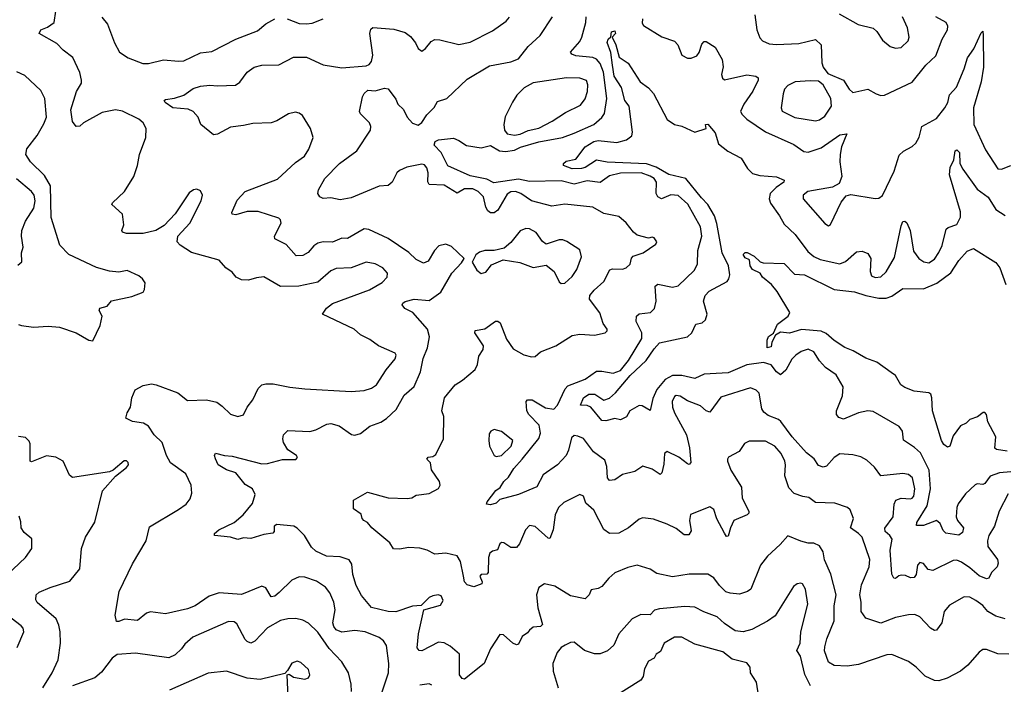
# Model space of a CAD drawing. Extents: x 1771496 to 1971148, y 471553 to 643630.
# Tile 189 of 256: x 1816461 to 1821760, y 566064 to 569640. Entities that reach past the tile are written whole.
import ezdxf

# ---------------------------------------------------------------- set-up
doc = ezdxf.new("R2010")
doc.units = 0

msp = doc.modelspace()

# ---------------------------------------------------------------- linework, layer by layer
at = {"layer": '0CON10XD'}
for points in [[(1818398.5, 565985), (1818446.7, 566125), (1818448.2, 566175), (1818435, 566272.5), (1818418.3, 566298.3), (1818396.2, 566315), (1818320, 566345), (1818265, 566352.9), (1818195, 566344.1), (1818165, 566356.9), (1818152.2, 566375), (1818147.3, 566395), (1818158.8, 566465), (1818151.2, 566505), (1818130.9, 566555), (1818106.9, 566586.9), (1818058.7, 566618.7), (1817995, 566639.6), (1817965, 566641.5), (1817926, 566624), (1817858.3, 566558.3), (1817835, 566538.1), (1817815, 566534.3), (1817785, 566582), (1817765, 566591.4), (1817655, 566546.7), (1817535, 566556.2), (1817481.3, 566538.7), (1817405.8, 566485), (1817365, 566470), (1817245, 566442.5), (1817165, 566454.4), (1817143.6, 566446.4), (1817095, 566406.2), (1817025, 566414), (1816995, 566400.8), (1816982.3, 566402.3), (1816975.7, 566435), (1816996.4, 566563.6), (1817068.6, 566711.4), (1817141.9, 566835), (1817158.9, 566911.1), (1817316.2, 567003.8), (1817357.6, 567032.4), (1817377.9, 567062.1), (1817387.9, 567092.1), (1817383.8, 567135), (1817355, 567195.4), (1817273.1, 567255), (1817250.8, 567295), (1817227.5, 567365), (1817185.3, 567405.3), (1817155, 567453.1), (1817128.1, 567468.1), (1817067.4, 567477.4), (1817032.5, 567495), (1817038.8, 567525), (1817056.7, 567555), (1817064.4, 567605), (1817082.5, 567647.5), (1817125, 567671.1), (1817170.3, 567679.7), (1817195, 567675.5), (1817312.7, 567632.7), (1817365, 567590), (1817466.4, 567593.6), (1817521.3, 567581.3), (1817550.9, 567560.9), (1817596.2, 567516.2), (1817635, 567504.4), (1817666.1, 567513.9), (1817684.5, 567555.5), (1817716.5, 567593.5), (1817745, 567656), (1817764.2, 567675), (1817785, 567680.9), (1817825, 567680.8), (1817915, 567661.5), (1817995, 567652.5), (1818245, 567638.8), (1818315, 567643.8), (1818355, 567656.4), (1818381.9, 567675), (1818433.1, 567755), (1818481.5, 567815), (1818486.7, 567835), (1818481.4, 567845), (1818392.9, 567885), (1818345, 567919.4), (1818295, 567943.6), (1818260.8, 567975), (1818090, 568055), (1818112, 568088), (1818145, 568112.9), (1818344.6, 568185.4), (1818412.5, 568225), (1818438, 568255), (1818440, 568275), (1818415.8, 568305), (1818375, 568325.6), (1818325, 568334.4), (1818245, 568304.6), (1818165, 568300.8), (1818135, 568287.5), (1818065, 568228.1), (1817963.9, 568206.1), (1817865, 568203.9), (1817775, 568256), (1817735, 568251.4), (1817692.4, 568237.6), (1817655, 568240), (1817626.2, 568255), (1817605, 568281.2), (1817570, 568305), (1817535, 568345.6), (1817386.4, 568386.4), (1817325, 568425.6), (1817308.1, 568445), (1817311.4, 568475), (1817376.9, 568545), (1817436.9, 568665), (1817445.6, 568695), (1817435, 568718.6), (1817415, 568726.9), (1817395.7, 568724.3), (1817372.4, 568707.6), (1817298.6, 568595), (1817238.3, 568531.7), (1817194.4, 568505.6), (1817125, 568490), (1817035, 568490), (1817015, 568496.7), (1817010, 568505), (1817021.2, 568535), (1817015, 568592.5), (1816956.7, 568645), (1816960, 568655), (1817025.6, 568715), (1817076.2, 568795), (1817095.4, 568855), (1817105.4, 568915), (1817140.3, 569005), (1817141.3, 569055), (1817126.2, 569085), (1817101.4, 569105), (1817015, 569147.3), (1816976.2, 569153.8), (1816905, 569140.5), (1816805, 569084.5), (1816785, 569067.1), (1816764.1, 569064.1), (1816745, 569092.5), (1816736.5, 569155), (1816766, 569254), (1816792.8, 569297.2), (1816794.5, 569315), (1816785.3, 569355.3), (1816746.3, 569436.3), (1816695.6, 569475), (1816661.3, 569511.3), (1816566.7, 569565), (1816574.2, 569585.8), (1816611.2, 569598.8), (1816646.7, 569625), (1816656, 569685)], [(1816902.4, 569652.4), (1816933.1, 569615), (1816970.5, 569515), (1816997.5, 569465), (1817045, 569434.6), (1817123.3, 569403.3), (1817155, 569403.6), (1817234.5, 569424.5), (1817315, 569415.6), (1817345, 569418.9), (1817435, 569460.4), (1817495, 569468.9), (1817625, 569535.6), (1817741.2, 569578.8), (1817785, 569618), (1817835, 569644.2)], [(1817665, 569070.3), (1817595, 569061.3), (1817525, 569024.3), (1817505, 569020.8), (1817436.2, 569075), (1817422, 569115), (1817395, 569146), (1817367.8, 569157.8), (1817285, 569165.7), (1817243.4, 569193.4), (1817238.8, 569205), (1817245, 569210), (1817295, 569217.3), (1817345, 569233.8), (1817395, 569269.1), (1817435, 569282.5), (1817485, 569288.2), (1817525, 569283.8), (1817622.7, 569287.3), (1817645, 569304.2), (1817685, 569357.5), (1817723.8, 569385), (1817765, 569395.4), (1817855, 569397.5), (1817935, 569438.7), (1818005, 569437.7), (1818095, 569396.8), (1818195, 569380), (1818325, 569391.2), (1818341.3, 569398.7), (1818354.8, 569415.2), (1818361.9, 569448.1), (1818345.9, 569565), (1818351.3, 569588.7), (1818362.3, 569597.7), (1818475, 569588.9), (1818535, 569571.1), (1818565, 569548.6), (1818591.1, 569515), (1818605, 569484), (1818625, 569470.8), (1818645, 569484), (1818675, 569522.5), (1818695, 569532.9), (1818722.1, 569532.1), (1818825, 569505.6), (1818885, 569518.2), (1819005, 569580.5), (1819079.2, 569630.8), (1819097.6, 569652.4)], [(1817900, 569645), (1817965, 569618.8), (1818005, 569617.5), (1818035, 569620.8), (1818095, 569644)], [(1821765, 566416.5), (1821715, 566429.5), (1821672.5, 566455), (1821645, 566488.2), (1821607.8, 566515), (1821575, 566532.1), (1821545, 566533.6), (1821465, 566488.9), (1821436.7, 566455), (1821424.2, 566395), (1821395.7, 566355), (1821385, 566352.2), (1821362.9, 566365), (1821305, 566427.1), (1821278.9, 566438.9), (1821245, 566437.9), (1821175, 566422.2), (1821095, 566392.9), (1821015, 566420), (1820990, 566455), (1820990.9, 566505), (1820983.1, 566545), (1820992.1, 566597.9), (1821032.3, 566695), (1821037.1, 566735), (1820994.7, 566855), (1820976.2, 566875), (1820932.2, 566905), (1820948.5, 566955), (1820931.5, 567001.5), (1820916.7, 567015), (1820847.9, 567037.9), (1820745, 567041.1), (1820707.9, 567067.9), (1820676.1, 567073.9), (1820629.5, 567089.5), (1820601.1, 567121.1), (1820579.1, 567185), (1820583.3, 567245), (1820578.5, 567265), (1820558.7, 567305), (1820525, 567345.5), (1820475, 567372.7), (1820387.5, 567372.5), (1820361.5, 567358.5), (1820333.7, 567316.3), (1820276.7, 567285), (1820271.2, 567275), (1820270, 567265), (1820289.2, 567215), (1820345.7, 567125), (1820350, 567065), (1820385.8, 566995), (1820385.6, 566984.4), (1820376.7, 566975), (1820305, 566944.4), (1820286.3, 566905), (1820275, 566860), (1820265, 566858), (1820255, 566876), (1820213.9, 566953.9), (1820196.7, 567005), (1820175, 567018.1), (1820072.1, 566977.9), (1820065.5, 566944.5), (1820075, 566890), (1820063, 566867), (1820037, 566867), (1819995, 566902.5), (1819945, 566924.4), (1819872, 566952), (1819815, 566960), (1819795, 566952.9), (1819737.5, 566905), (1819685, 566876.7), (1819635, 566875.6), (1819605, 566895.8), (1819550.9, 567000.9), (1819508.8, 567038.8), (1819495, 567076.2), (1819475, 567085.7), (1819388.9, 567041.1), (1819361.5, 567015), (1819343.9, 566975), (1819332.5, 566895), (1819315, 566848.8), (1819305, 566849.2), (1819235, 566912.5), (1819205, 566918), (1819182.5, 566895), (1819151.3, 566818.7), (1819135, 566800), (1819105, 566800), (1819066.7, 566825), (1819055, 566825.8), (1819045, 566818.8), (1819032.3, 566787.7), (1819005, 566780), (1818990.9, 566769.1), (1818984.4, 566745.6), (1818983.3, 566665), (1818975, 566656.7), (1818945, 566654.2), (1818937.1, 566645), (1818950, 566615), (1818947.5, 566605), (1818905, 566588.1), (1818869.1, 566599.1), (1818855.3, 566615.3), (1818850.5, 566645), (1818833.4, 566725), (1818815, 566755.3), (1818755, 566769.6), (1818695, 566763.3), (1818654.7, 566784.7), (1818613.8, 566796.2), (1818555, 566800.4), (1818505, 566791.4), (1818472.3, 566792.3), (1818454, 566825), (1818357.1, 566905), (1818333.6, 566933.6), (1818313.8, 566945), (1818303.8, 566955), (1818299.3, 566979.3), (1818257, 567007), (1818257.5, 567055), (1818332.1, 567097.9), (1818445, 567066.9), (1818546.7, 567063.3), (1818572.3, 567067.7), (1818595, 567081.2), (1818665, 567090), (1818715, 567117.5), (1818723.3, 567135), (1818720, 567155), (1818678.3, 567218.3), (1818671.2, 567255), (1818652.5, 567275), (1818660, 567285), (1818685, 567288.8), (1818700.3, 567299.7), (1818742, 567385), (1818744, 567505), (1818732.5, 567535), (1818746.9, 567605), (1818804.6, 567675.4), (1818845, 567700), (1818912, 567758), (1818925.6, 567785), (1818931.7, 567828.3), (1818955.6, 567865), (1818958.1, 567885), (1818910.8, 567955), (1818912.7, 567967.3), (1818965, 567975.6), (1819022.6, 568017.4), (1819035, 568018.2), (1819047.8, 568007.8), (1819081, 567921), (1819117.8, 567867.8), (1819175, 567836.5), (1819215, 567825.5), (1819235, 567826.5), (1819265, 567853.3), (1819347.5, 567885), (1819435, 567940), (1819475, 567947.3), (1819555, 567941.9), (1819612.5, 567955), (1819623.3, 567965), (1819623.8, 567975), (1819602, 568005), (1819583.2, 568063.2), (1819528.5, 568135), (1819529.6, 568155), (1819553.3, 568185), (1819605, 568230.6), (1819636.4, 568293.6), (1819651.1, 568298.9), (1819705, 568297.1), (1819725.8, 568304.2), (1819746, 568324), (1819754.1, 568355.9), (1819762.9, 568367.1), (1819816, 568385), (1819885, 568432.5), (1819890, 568445), (1819876.7, 568465), (1819865, 568470), (1819845, 568463.8), (1819785, 568480), (1819765, 568495.6), (1819725, 568547.1), (1819685, 568581.4), (1819605, 568596.9), (1819545, 568630.6), (1819395, 568647.7), (1819325, 568637.1), (1819214.8, 568664.8), (1819158.2, 568705), (1819130, 568715), (1819105, 568712.5), (1819085, 568701.5), (1819035, 568615.5), (1819015, 568600), (1818995, 568600), (1818980.9, 568610.9), (1818970.5, 568630.5), (1818956.7, 568686.7), (1818929.4, 568715), (1818899.1, 568729.1), (1818855, 568730), (1818815, 568705.8), (1818745, 568749.4), (1818665, 568753.3), (1818657.5, 568767.5), (1818659.5, 568815), (1818652.8, 568842.8), (1818639.1, 568859.1), (1818625, 568862.1), (1818545, 568845.3), (1818505, 568828.2), (1818491.1, 568815), (1818465, 568765.6), (1818445, 568747.8), (1818395, 568744.4), (1818245, 568681.9), (1818185, 568670), (1818135, 568681.9), (1818095, 568677.5), (1818077.3, 568687.3), (1818066.2, 568705), (1818068.8, 568725), (1818102.9, 568785), (1818182.5, 568865), (1818275, 568934), (1818350, 569045), (1818351.2, 569065), (1818342.9, 569085), (1818295, 569133.5), (1818290.5, 569145), (1818306, 569225), (1818315, 569243.3), (1818335, 569261.2), (1818375, 569257.7), (1818425, 569270.6), (1818445, 569267.1), (1818485, 569212.5), (1818495.6, 569185), (1818526, 569156), (1818545.6, 569115), (1818575, 569082.5), (1818605, 569072.2), (1818625, 569085.8), (1818652.6, 569127.4), (1818692.7, 569167.3), (1818710.2, 569199.8), (1818759.2, 569215), (1818869.9, 569320.1), (1818988.9, 569391.1), (1819105, 569413.6), (1819145, 569429.5), (1819198.6, 569495), (1819262.5, 569555), (1819328, 569655)], [(1821529.9, 566719.9), (1821505, 566730.9), (1821485, 566730), (1821375, 566675.5), (1821350.7, 566680.7), (1821325, 566713.8), (1821305, 566718.8), (1821292.5, 566705), (1821286.7, 566655), (1821275, 566638), (1821255, 566635.6), (1821228.3, 566648.3), (1821205, 566650.7), (1821192.4, 566647.6), (1821175, 566632), (1821165, 566633.8), (1821155.5, 566655.5), (1821145.4, 566784.6), (1821156.1, 566845), (1821145, 566864.5), (1821120, 566885), (1821116.8, 566903.2), (1821162.5, 566965), (1821167.4, 567032.6), (1821176, 567055), (1821204.5, 567065.5), (1821255, 567061.9), (1821265, 567064.4), (1821273.4, 567076.6), (1821278.7, 567115), (1821265.9, 567175), (1821245, 567193.1), (1821215, 567197.6), (1821095, 567185.6), (1821061.4, 567231.4), (1821020.3, 567270.3), (1820987.7, 567287.7), (1820945, 567298.8), (1820875, 567303.1), (1820845, 567284.4), (1820803.5, 567236.5), (1820785, 567231.8), (1820760.2, 567240.2), (1820737, 567277), (1820695, 567309.5), (1820617.9, 567395), (1820557.6, 567477.6), (1820545, 567488.9), (1820489.2, 567509.2), (1820467, 567527), (1820455.9, 567545.9), (1820440.4, 567630.4), (1820425, 567646.2), (1820395, 567658), (1820235, 567609.2), (1820175, 567527.5), (1820155, 567535.8), (1820125, 567561.4), (1820055, 567588.6), (1820015, 567614.4), (1819995, 567617.8), (1819985, 567612.5), (1819972.9, 567585), (1819974.6, 567555), (1819984.6, 567525), (1820050.5, 567405), (1820065.3, 567335.3), (1820072.6, 567257.4), (1820065, 567245.7), (1820055, 567250), (1820009.2, 567285), (1819945, 567315.6), (1819931.9, 567305), (1819928.6, 567248.6), (1819917.8, 567202.2), (1819907.3, 567192.7), (1819865, 567220.6), (1819815, 567238), (1819772, 567208), (1819705, 567192.2), (1819665, 567163.3), (1819635, 567160), (1819624.8, 567174.8), (1819621.7, 567235), (1819610.1, 567270.1), (1819550, 567315), (1819495, 567385.4), (1819465, 567399.5), (1819445, 567401.4), (1819430.6, 567389.4), (1819415, 567323.3), (1819401.4, 567295), (1819355.8, 567245), (1819278.7, 567191.3), (1819244, 567126), (1819145, 567084.1), (1819045, 567057.5), (1819025, 567038.8), (1818995, 567030), (1818973.3, 567033.3), (1818976.2, 567045), (1819024.2, 567105.8), (1819047.9, 567122.1), (1819066.2, 567155), (1819091.7, 567178.3), (1819121.2, 567225), (1819166.3, 567275), (1819254.4, 567385.6), (1819263.8, 567415), (1819257.3, 567457.3), (1819201.8, 567515), (1819191.4, 567535), (1819187.5, 567585), (1819193.8, 567595), (1819218.8, 567595), (1819291.9, 567551.9), (1819335, 567543.5), (1819356.5, 567565), (1819397.1, 567652.9), (1819411.1, 567668.9), (1819505, 567705.4), (1819565, 567748.2), (1819595, 567748.5), (1819655, 567736.8), (1819695, 567752.4), (1819738.6, 567805), (1819810, 567925), (1819809.2, 567955), (1819778.5, 568015), (1819780.8, 568045), (1819795, 568057.1), (1819855.5, 568064.5), (1819878, 568085), (1819886.7, 568125), (1819882, 568205), (1819895, 568215.7), (1819975, 568201.3), (1820005, 568207.9), (1820090.3, 568289.7), (1820110, 568325), (1820111.7, 568398.3), (1820132.8, 568475), (1820125.8, 568525), (1820057.4, 568647.4), (1820005, 568694.5), (1819965, 568696.4), (1819915, 568676.4), (1819895, 568685.6), (1819886.1, 568705), (1819888.5, 568765), (1819875, 568784.7), (1819855, 568798.4), (1819805.4, 568815.4), (1819695, 568813.1), (1819635, 568799), (1819585, 568763.2), (1819515, 568773), (1819445, 568754.4), (1819375, 568772.6), (1819205, 568768.5), (1819145, 568782), (1819012.1, 568762.1), (1818975, 568781.4), (1818885, 568799.2), (1818765, 568853.1), (1818729.7, 568925), (1818691.8, 568965), (1818697.3, 568985), (1818715, 568993.2), (1818795, 569002.7), (1818825, 568990), (1818865, 568961.9), (1818945, 568950), (1818995, 568962.5), (1819044.3, 568934.3), (1819075, 568930), (1819125, 568938.1), (1819156.7, 568953.3), (1819255, 568982.9), (1819383.4, 569006.6), (1819445, 569028.4), (1819550.9, 569075), (1819595, 569113.6), (1819609.3, 569135), (1819620.6, 569215), (1819603, 569357), (1819585, 569404.5), (1819565, 569427.8), (1819545, 569435.8), (1819455, 569445.5), (1819432, 569455), (1819425.8, 569465), (1819475, 569521.4), (1819487.3, 569545), (1819508.8, 569625), (1819509.8, 569655)], [(1819813.1, 569645), (1819811.2, 569621.2), (1819817.8, 569607.8), (1819918, 569548), (1819984.6, 569524.6), (1820003.5, 569503.5), (1820025, 569449.2), (1820055, 569432.9), (1820075, 569432.9), (1820105, 569446), (1820117.5, 569462.5), (1820131.7, 569508.3), (1820145, 569522.5), (1820155, 569522.5), (1820205, 569491.2), (1820242.7, 569425), (1820246.4, 569386.4), (1820239.1, 569345), (1820244.5, 569325), (1820255, 569315.7), (1820375, 569342.3), (1820422.5, 569335), (1820435, 569326.7), (1820435.6, 569315), (1820407.7, 569255), (1820358.8, 569185), (1820340.8, 569145), (1820348.7, 569128.7), (1820374.4, 569105), (1820475, 569036.7), (1820627.8, 568967.8), (1820681.2, 568931.2), (1820705, 568926.4), (1820775, 568950.3), (1820875, 569020.4), (1820912.5, 569025), (1820884.7, 568955.3), (1820876.7, 568915), (1820874.6, 568875), (1820885.5, 568795), (1820871.5, 568758.5), (1820835, 568738.9), (1820703.8, 568715), (1820677.1, 568695), (1820678.6, 568675), (1820795, 568543.3), (1820815, 568530), (1820825, 568537.5), (1820882.2, 568657.8), (1820908.8, 568691.2), (1820935, 568699.2), (1821065, 568676.9), (1821085, 568680), (1821105, 568693.1), (1821167.8, 568825), (1821195, 568910.8), (1821217, 568933), (1821265, 568958), (1821284.3, 568975.7), (1821302.1, 569007.9), (1821316, 569065), (1821395, 569108.1), (1821440, 569165), (1821456.2, 569193.8), (1821465.3, 569234.7), (1821503.5, 569276.5), (1821544.6, 569375), (1821562.1, 569435), (1821596.3, 569483.7), (1821635, 569568.8), (1821645, 569577.5), (1821647.5, 569555), (1821648.7, 569385), (1821635.8, 569305), (1821595.3, 569165.3), (1821597.1, 569075), (1821658.5, 568938.5), (1821725, 568838), (1821745, 568835.8), (1821795, 568854.4)], [(1820417.5, 569665), (1820429.2, 569585), (1820445, 569542.5), (1820458.8, 569525), (1820495, 569509.1), (1820535, 569505.5), (1820655, 569511.2), (1820745, 569533.3), (1820775.5, 569505), (1820778.3, 569408.3), (1820786, 569385), (1820810.3, 569350.3), (1820895, 569314.2), (1820925.7, 569265), (1820945, 569248.6), (1821025, 569265.6), (1821070.5, 569240.5), (1821095, 569231.4), (1821115, 569232.9), (1821265, 569303.1), (1821337.8, 569395), (1821391.5, 569445), (1821426.5, 569535), (1821454.3, 569585), (1821457.1, 569605), (1821447.5, 569625), (1821391.9, 569655)], [(1820871.6, 569671.6), (1820973.2, 569613.2), (1821055, 569594.2), (1821075, 569576.2), (1821105, 569530), (1821145.9, 569495.9), (1821175, 569485.8), (1821205, 569489.4), (1821242.9, 569525), (1821247.8, 569545), (1821238.9, 569595), (1821213.3, 569655)], [(1821795, 567206.5), (1821735, 567201.4), (1821685, 567183.4), (1821655, 567144), (1821645, 567139.3), (1821615, 567142.9), (1821603.6, 567136.4), (1821552.4, 567087.6), (1821512.5, 567035), (1821504.8, 567015), (1821501.4, 566965), (1821509.1, 566945), (1821540.5, 566905), (1821535, 566880.8), (1821515, 566865.6), (1821445, 566877.5), (1821431, 566891), (1821415, 566928.5), (1821395, 566944.6), (1821325, 566918.9), (1821287.5, 566917.5), (1821289.4, 566935), (1821345.3, 567024.7), (1821363.1, 567115), (1821356, 567216), (1821308.6, 567308.6), (1821277.7, 567337.7), (1821217.3, 567377.3), (1821211.9, 567425), (1821195, 567451.4), (1821055, 567532.1), (1821025, 567535.5), (1820975, 567524.4), (1820895, 567490.9), (1820869.1, 567499.1), (1820858, 567515), (1820857.5, 567535), (1820890.3, 567615), (1820893.3, 567665), (1820855, 567727.9), (1820798.7, 567768.7), (1820765, 567803.5), (1820735, 567853.3), (1820705, 567867.2), (1820666.7, 567855), (1820637.9, 567835), (1820617.3, 567812.7), (1820585, 567754.4), (1820555, 567729.4), (1820535, 567744.4), (1820505, 567783.1), (1820464.2, 567794.2), (1820375, 567782.6), (1820275, 567739.4), (1820145, 567731.9), (1820095, 567708.1), (1820025.5, 567725.5), (1819975, 567725.2), (1819935, 567704.3), (1819889.4, 567650.6), (1819868.1, 567601.9), (1819855, 567536), (1819812.1, 567562.1), (1819795, 567564.6), (1819744.5, 567535), (1819726.6, 567503.4), (1819695, 567485.8), (1819665, 567493.3), (1819615, 567481.1), (1819595, 567483.2), (1819535, 567555.4), (1819515, 567564.6), (1819480, 567565), (1819495.3, 567605), (1819525, 567625.2), (1819556.2, 567625), (1819605, 567593.1), (1819635, 567602.8), (1819668.4, 567631.6), (1819746.3, 567725), (1819833.6, 567806.4), (1819875, 567868.5), (1819905, 567901.8), (1820055, 567933.4), (1820079.1, 567955), (1820099.5, 568000.5), (1820135, 568009.2), (1820152.5, 568025), (1820162, 568055), (1820142, 568125), (1820150.8, 568155), (1820171.9, 568178.1), (1820268.3, 568231.7), (1820278.4, 568245), (1820283, 568267), (1820275.2, 568315), (1820241.3, 568385), (1820212.8, 568542.8), (1820200, 568585), (1820165.5, 568645), (1820131.1, 568681.1), (1820045.9, 568785), (1819955, 568806.2), (1819885.9, 568845.9), (1819835, 568864), (1819622.7, 568872.7), (1819565, 568883.1), (1819504.3, 568845), (1819485, 568839.1), (1819435, 568836.9), (1819387.5, 568855), (1819387.5, 568865), (1819401.7, 568878.3), (1819455, 568890), (1819504.2, 568955), (1819551.8, 568985), (1819575, 568989.3), (1819675, 568979.1), (1819727.6, 568992.4), (1819756.4, 569015), (1819759.7, 569035), (1819741.8, 569175), (1819717.5, 569205), (1819699.2, 569275), (1819660.2, 569335), (1819651.4, 569395), (1819642.7, 569462.7), (1819622.9, 569517.1), (1819628, 569535), (1819642.5, 569547.5), (1819646.7, 569575), (1819665, 569580), (1819667.5, 569565), (1819650, 569545), (1819670, 569505), (1819687.9, 569437.9), (1819736.3, 569406.3), (1819801.2, 569305), (1819845, 569273.5), (1819872.8, 569242.8), (1819945, 569102), (1819985, 569075.8), (1820025, 569067.5), (1820095, 569034), (1820155, 569053.8), (1820152.5, 569075), (1820165, 569076.7), (1820205, 569030), (1820222.4, 568972.4), (1820273, 568933), (1820343.7, 568893.7), (1820378.6, 568838.6), (1820405, 568812.9), (1820445, 568801.2), (1820535, 568793.5), (1820575.6, 568775.6), (1820574.2, 568765), (1820532.8, 568737.2), (1820500.7, 568705), (1820495.3, 568675), (1820502.3, 568652.3), (1820551.1, 568585), (1820575, 568540), (1820635, 568484.3), (1820702.1, 568392.1), (1820734.8, 568364.8), (1820768.7, 568348.7), (1820875, 568326.4), (1820905, 568337.8), (1820965, 568390), (1820995, 568393.8), (1821025, 568381.2), (1821042.9, 568355), (1821038.8, 568285), (1821045, 568260.8), (1821065, 568251.8), (1821095, 568256.5), (1821125, 568283.3), (1821170.3, 568359.7), (1821205, 568530), (1821215, 568553.8), (1821225, 568556.2), (1821236.1, 568546.1), (1821253.6, 568505), (1821271.8, 568395), (1821300.9, 568355), (1821327, 568337), (1821355, 568331.8), (1821385, 568350.4), (1821407.5, 568387.5), (1821425.3, 568425), (1821447.4, 568512.6), (1821457.8, 568522.2), (1821505, 568538.1), (1821525, 568576.7), (1821524.7, 568605), (1821466.1, 568805), (1821468.8, 568845), (1821488.5, 568885), (1821495.7, 568934.3), (1821505, 568940), (1821518.8, 568925), (1821521.5, 568865), (1821536.4, 568835), (1821615, 568727.2), (1821672.9, 568685), (1821715, 568618.5), (1821765, 568585.7)], [(1816455, 567998.8), (1816470, 567995), (1816535, 567985.6), (1816615, 567990), (1816675, 567985.7), (1816765, 567954.2), (1816832.5, 567915), (1816855, 567912.5), (1816893.8, 567995), (1816904.2, 568045), (1816889.4, 568075), (1816892.4, 568087.6), (1816932.5, 568097.5), (1816955, 568126), (1817065, 568150), (1817125, 568174), (1817132.7, 568187.3), (1817135.9, 568224.1), (1817122.5, 568245), (1817102, 568262), (1817039.3, 568289.3), (1816995, 568281.9), (1816945, 568285.7), (1816875, 568305.7), (1816725, 568375.7), (1816676.9, 568426.9), (1816631.3, 568575), (1816626.4, 568746.4), (1816595, 568801.5), (1816518.5, 568875), (1816493.6, 568915), (1816500, 568945), (1816554.3, 569015.7), (1816591.5, 569078.5), (1816604.6, 569115), (1816596.5, 569215), (1816575, 569258), (1816488.7, 569338.7), (1816445, 569358.2)], [(1819125, 569018.4), (1819155, 569024.3), (1819197.4, 569042.6), (1819255, 569055.3), (1819327, 569093), (1819399, 569141), (1819479.4, 569180.6), (1819505, 569214.3), (1819517.2, 569252.8), (1819519.4, 569289.4), (1819512.5, 569312.5), (1819475.6, 569325.6), (1819403.6, 569326.4), (1819225, 569299.6), (1819177.1, 569272.9), (1819136.5, 569233.5), (1819113.7, 569196.3), (1819073.9, 569116.1), (1819066.4, 569075), (1819070, 569045), (1819085.2, 569025.2), (1819125, 569018.4)], [(1820745, 569094.6), (1820765, 569100), (1820795, 569120.9), (1820829.6, 569175), (1820826.2, 569215), (1820785, 569290), (1820759.5, 569309.5), (1820715, 569310.4), (1820635, 569304.5), (1820595.6, 569285), (1820577.8, 569265), (1820569.4, 569240.6), (1820558.6, 569165), (1820565, 569148), (1820633.6, 569113.6), (1820745, 569094.6)], [(1821785.3, 566225.3), (1821725, 566227.9), (1821665, 566251.5), (1821645, 566250), (1821625, 566237.1), (1821565, 566167.1), (1821525, 566134.4), (1821453.7, 566096.3), (1821407.2, 566082.8), (1821384.5, 566084.5), (1821335, 566107.1), (1821285.9, 566155.9), (1821245, 566186.7), (1821155, 566224.4), (1821127.6, 566222.4), (1820975, 566170.6), (1820915, 566161.8), (1820845, 566165.5), (1820815, 566183.3), (1820793.4, 566243.4), (1820793.8, 566265), (1820805, 566308), (1820845.4, 566405), (1820845.3, 566485), (1820854.6, 566544.6), (1820826, 566656), (1820792.8, 566732.8), (1820785, 566776.2), (1820765, 566808.6), (1820735, 566823.1), (1820705, 566822.9), (1820665, 566834), (1820595, 566862.9), (1820554.4, 566815), (1820486.6, 566753.4), (1820448.5, 566705), (1820395.5, 566575), (1820377.5, 566562.5), (1820335, 566548.8), (1820285, 566553.5), (1820261.9, 566561.9), (1820227.8, 566595), (1820197.3, 566637.3), (1820165, 566656.5), (1820065, 566656.4), (1819975, 566641.1), (1819889.7, 566659.7), (1819855, 566682.5), (1819785, 566704.2), (1819735, 566692), (1819665, 566664), (1819632, 566635), (1819595, 566590), (1819575, 566579.2), (1819537.5, 566572.5), (1819526.2, 566545), (1819505, 566524), (1819425, 566539.4), (1819341.9, 566591.9), (1819285, 566603.5), (1819255, 566584.3), (1819243.1, 566545), (1819250, 566475), (1819275.7, 566385), (1819265, 566374.3), (1819225, 566370.6), (1819205.7, 566355), (1819195, 566340), (1819165, 566320), (1819145, 566278.8), (1819135, 566275.7), (1819115, 566285.6), (1819065, 566330), (1819045, 566331.2), (1818994.5, 566255), (1818961.5, 566175), (1818855, 566091.5), (1818842.9, 566095), (1818828.9, 566115), (1818827.5, 566225), (1818778.8, 566268.8), (1818745, 566287.3), (1818715, 566290), (1818625, 566244.4), (1818611.2, 566245), (1818600.6, 566260.6), (1818607.3, 566335), (1818636.2, 566463.8), (1818725, 566489.2), (1818739.4, 566515), (1818729.1, 566539.1), (1818714.2, 566544.2), (1818685, 566540), (1818665, 566530.8), (1818621.7, 566488.3), (1818575, 566484.3), (1818485, 566453.8), (1818445, 566454.6), (1818355, 566477.5), (1818300.8, 566540.8), (1818272.5, 566595), (1818254.6, 566655), (1818249.1, 566709.1), (1818235, 566733.8), (1818185, 566748.9), (1818113, 566753), (1818055, 566780), (1818031.7, 566801.7), (1817993.3, 566865), (1817955, 566903.6), (1817935.8, 566915), (1817845, 566924), (1817831.4, 566915), (1817830, 566885), (1817824, 566876), (1817775, 566869.4), (1817705, 566848.6), (1817665, 566850.8), (1817635, 566842.5), (1817595, 566855.5), (1817510, 566865), (1817510, 566875), (1817532, 566895), (1817615.3, 566934.7), (1817664.4, 566975), (1817713.2, 567036.8), (1817728.2, 567085), (1817714.7, 567114.7), (1817675, 567138.9), (1817625, 567201.4), (1817575, 567217.3), (1817530, 567245), (1817515, 567277.5), (1817510, 567295), (1817515, 567307.5), (1817564.2, 567294.2), (1817605, 567291.4), (1817765, 567250), (1817795, 567251.3), (1817875, 567272.5), (1817947.1, 567272.9), (1817956.7, 567283.3), (1817951.2, 567295), (1817904.5, 567324.5), (1817881.1, 567365), (1817876.9, 567385), (1817881.4, 567405), (1817905, 567429.4), (1818023, 567423), (1818055, 567432.2), (1818115, 567463.5), (1818135, 567466.2), (1818180, 567455), (1818247.6, 567407.6), (1818265, 567404.3), (1818295, 567412.9), (1818345, 567452.9), (1818405, 567474.4), (1818435.8, 567494.2), (1818487.3, 567542.7), (1818530.6, 567619.4), (1818583.8, 567666.2), (1818618.5, 567745), (1818633, 567817), (1818655.4, 567874.6), (1818666.8, 567933.2), (1818656, 567975), (1818576.5, 568065), (1818534, 568085), (1818519.2, 568105), (1818522.5, 568115), (1818536.2, 568123.8), (1818585, 568136.4), (1818665, 568129.5), (1818726.8, 568173.2), (1818787.5, 568275), (1818839.1, 568330.9), (1818852.5, 568355), (1818785, 568419.4), (1818755, 568431.5), (1818716.9, 568423.1), (1818692.9, 568397.1), (1818660.3, 568339.7), (1818635, 568330), (1818595, 568348.6), (1818555, 568387.3), (1818445, 568461.8), (1818340.9, 568510.9), (1818315, 568514.4), (1818225, 568462.9), (1818195, 568464.2), (1818145, 568442.9), (1818095, 568443.8), (1818065, 568436.7), (1818045, 568423.5), (1818013.4, 568386.6), (1817985, 568371.2), (1817948.3, 568368.3), (1817895, 568430), (1817835, 568460), (1817833.1, 568475), (1817867.5, 568545), (1817865, 568562.5), (1817855, 568570.8), (1817745, 568607.8), (1817685, 568606.7), (1817625, 568590), (1817605, 568593.8), (1817602.7, 568602.7), (1817631.9, 568668.1), (1817674.3, 568715), (1817848.1, 568781.9), (1817945, 568871.1), (1817994, 568906), (1818016.4, 568943.6), (1818040, 569005), (1818027.1, 569055), (1817984, 569124), (1817965, 569137.3), (1817945, 569141.2), (1817907, 569133), (1817845, 569095.5), (1817815.4, 569084.6), (1817715, 569080.3), (1817665, 569070.3)], [(1816451.7, 568318.3), (1816473.3, 568336.7), (1816470, 568385), (1816480, 568415), (1816470.9, 568475), (1816473.1, 568505), (1816492.1, 568555), (1816536.9, 568625), (1816544, 568665), (1816538.2, 568695), (1816524.6, 568715), (1816444, 568784)], [(1819375, 568220), (1819395, 568222), (1819435, 568258.6), (1819459.6, 568295), (1819484.5, 568364.5), (1819475, 568400.8), (1819406.7, 568446.7), (1819385, 568454.4), (1819365, 568454.5), (1819295, 568431.4), (1819275, 568445.8), (1819240.6, 568495), (1819205, 568514.4), (1819184.4, 568515.6), (1819155, 568502.9), (1819105, 568440.8), (1819069.1, 568410.9), (1819015, 568397.1), (1818965, 568398.6), (1818935, 568388), (1818916.7, 568375), (1818896.7, 568335), (1818921.2, 568291.2), (1818945, 568274), (1818969.1, 568280.9), (1818999.5, 568320.5), (1819062.3, 568347.7), (1819153.6, 568333.6), (1819225, 568306.9), (1819295, 568318.8), (1819336.9, 568285), (1819365, 568228.8), (1819375, 568220)], [(1821775, 567318.2), (1821717.7, 567327.7), (1821710, 567335), (1821714.3, 567395), (1821672.5, 567475), (1821663.8, 567515), (1821655.8, 567525.8), (1821646.1, 567526.1), (1821617, 567503), (1821575, 567488), (1821555, 567468.6), (1821525.3, 567454.7), (1821485, 567400), (1821466.7, 567345), (1821455, 567340), (1821435, 567353.8), (1821423.1, 567375), (1821374.6, 567535), (1821370.8, 567605), (1821364.1, 567624.1), (1821355, 567631.2), (1821275, 567640), (1821225, 567660), (1821204.3, 567675), (1821175.5, 567725), (1821151.3, 567741.3), (1821075, 567797.1), (1821015, 567819.2), (1820947.2, 567857.2), (1820901.2, 567875), (1820845, 567913.1), (1820802, 567952), (1820775, 567964.2), (1820668, 567972), (1820605, 567952.5), (1820555, 567958.8), (1820528.6, 567941.4), (1820510, 567905), (1820505, 567878.6), (1820484.3, 567874.3), (1820484.4, 567915), (1820491.9, 567935), (1820517.3, 567952.7), (1820538.9, 568001.1), (1820598, 568045), (1820605.6, 568065), (1820537.3, 568177.3), (1820506.7, 568215), (1820458.8, 568255), (1820446, 568276), (1820405, 568295.8), (1820393.1, 568315), (1820388.3, 568348.3), (1820365, 568358.6), (1820355, 568376.7), (1820365, 568387.5), (1820377.3, 568387.3), (1820415, 568367.5), (1820446.4, 568336.4), (1820461.7, 568331.7), (1820575, 568327.5), (1820630.3, 568270.3), (1820685, 568267.1), (1820845, 568187.4), (1820955, 568175.3), (1821015, 568154.8), (1821085, 568140.8), (1821125, 568141.8), (1821155, 568151.5), (1821215, 568193.1), (1821325, 568191.2), (1821398.1, 568221.9), (1821472.1, 568277.9), (1821515, 568343.1), (1821560, 568395), (1821595, 568408), (1821715, 568333.3), (1821735.8, 568305), (1821768.8, 568215)], [(1819025, 567288.9), (1819055, 567294.2), (1819106.5, 567345), (1819115.6, 567375), (1819055, 567423.3), (1819015, 567434.3), (1818996.2, 567425), (1818988.6, 567411.4), (1818985.6, 567375), (1818990.5, 567345), (1819015, 567294.4), (1819025, 567288.9)], [(1816585.7, 566045), (1816635.4, 566124.6), (1816668.1, 566195), (1816680.5, 566285), (1816679.1, 566345), (1816672.4, 566382.4), (1816657.5, 566415), (1816555, 566502.9), (1816548.3, 566518.3), (1816548.9, 566545), (1816565, 566559.1), (1816625, 566584.5), (1816730.9, 566619.1), (1816785.6, 566684.4), (1816794.5, 566795), (1816815, 566855.8), (1816864.6, 566935.4), (1816907.5, 567105), (1816976, 567184), (1817035, 567230), (1817046, 567245), (1817045, 567257.5), (1817035.9, 567265.9), (1817024.2, 567265.8), (1816965, 567216.2), (1816945, 567207.5), (1816745, 567176), (1816729.1, 567189.1), (1816695, 567264), (1816655.5, 567285.5), (1816605, 567292.9), (1816525, 567260), (1816517.5, 567265), (1816517.2, 567357.2), (1816511.7, 567371.7), (1816491.5, 567391.5), (1816455, 567396.7)], [(1821781.5, 567088.5), (1821732.5, 566995), (1821707.3, 566915), (1821676.7, 566865), (1821670, 566835), (1821671.8, 566805), (1821722.9, 566735), (1821728.2, 566715), (1821722.5, 566695), (1821690.9, 566665), (1821677.1, 566635), (1821665, 566630.6), (1821625, 566646.6), (1821575, 566690.8), (1821529.9, 566719.9)], [(1816360, 566620), (1816492, 566745), (1816526.2, 566795), (1816526.1, 566846.1), (1816485, 566880), (1816468.8, 566905), (1816467.7, 566937.7), (1816458.3, 566968.3)], [(1820717.7, 566055), (1820686.5, 566116.5), (1820663.4, 566215), (1820643.6, 566245), (1820661.8, 566285), (1820665.4, 566345), (1820702.9, 566495), (1820690, 566575), (1820675, 566603.3), (1820665, 566608), (1820645, 566603.8), (1820625, 566590), (1820527.3, 566432.7), (1820485, 566402.9), (1820401.7, 566358.3), (1820355, 566346), (1820311.7, 566351.7), (1820255, 566390.5), (1820215, 566427.1), (1820143.1, 566453.1), (1820095, 566479.1), (1820041.4, 566481.4), (1819905, 566469.6), (1819878.2, 566461.8), (1819855, 566437.8), (1819805, 566438.6), (1819758, 566415), (1819686, 566335), (1819659.2, 566275), (1819625, 566243.5), (1819585, 566227.7), (1819555, 566226.8), (1819501.4, 566245), (1819445, 566290.6), (1819425, 566288.9), (1819396, 566275), (1819375, 566260.8), (1819354.4, 566235), (1819331.1, 566175), (1819332.2, 566135), (1819360, 566045)], [(1816448, 566262), (1816482.7, 566345), (1816478.9, 566365), (1816468.8, 566378.8), (1816360.6, 566460.6)], [(1818247.5, 566025), (1818245.5, 566065), (1818231.2, 566125), (1818195.5, 566185), (1818127, 566257), (1818065, 566344.5), (1818015, 566393.3), (1817985, 566409.1), (1817947.2, 566417.2), (1817905, 566416.4), (1817865, 566406.2), (1817795, 566367.5), (1817727.1, 566295), (1817705, 566285.6), (1817685, 566293.1), (1817675, 566304.2), (1817629.1, 566389.1), (1817615, 566399.4), (1817585, 566401.1), (1817392.1, 566317.9), (1817349.6, 566280.4), (1817332.2, 566255), (1817298.5, 566221.5), (1817263.3, 566206.7), (1817085, 566231.8), (1816986.2, 566223.8), (1816958.6, 566205), (1816901.9, 566128.1), (1816865, 566098.2), (1816744.7, 566055.3)], [(1820438.5, 565995), (1820426.1, 566075), (1820394.5, 566125), (1820392.9, 566155), (1820375, 566179.5), (1820295, 566199.5), (1820245, 566238.1), (1820095, 566280), (1820025, 566317.1), (1819985, 566317.3), (1819930.6, 566285), (1819909.1, 566240.9), (1819886.4, 566225), (1819875, 566204.6), (1819845, 566188.5), (1819823.3, 566146.7), (1819816.2, 566105), (1819805, 566086.7), (1819665, 565998)], [(1817910, 565915), (1817900, 566115), (1817911.7, 566118.3), (1817935, 566102.5), (1817995, 566091.2), (1818015, 566097.5), (1818023.3, 566115), (1818015, 566143.3), (1817975, 566181.2), (1817955, 566188.8), (1817925, 566176.7), (1817903, 566137), (1817887.5, 566122.5), (1817755, 566090), (1817686.2, 566096.2), (1817575, 566134.3), (1817475, 566124.3), (1817267.9, 566032.1)], [(1818679.5, 566059.5), (1818665, 566065.7), (1818615, 566059.1)]]:
    msp.add_lwpolyline(points, dxfattribs=at)

doc.saveas('drawing.dxf')
